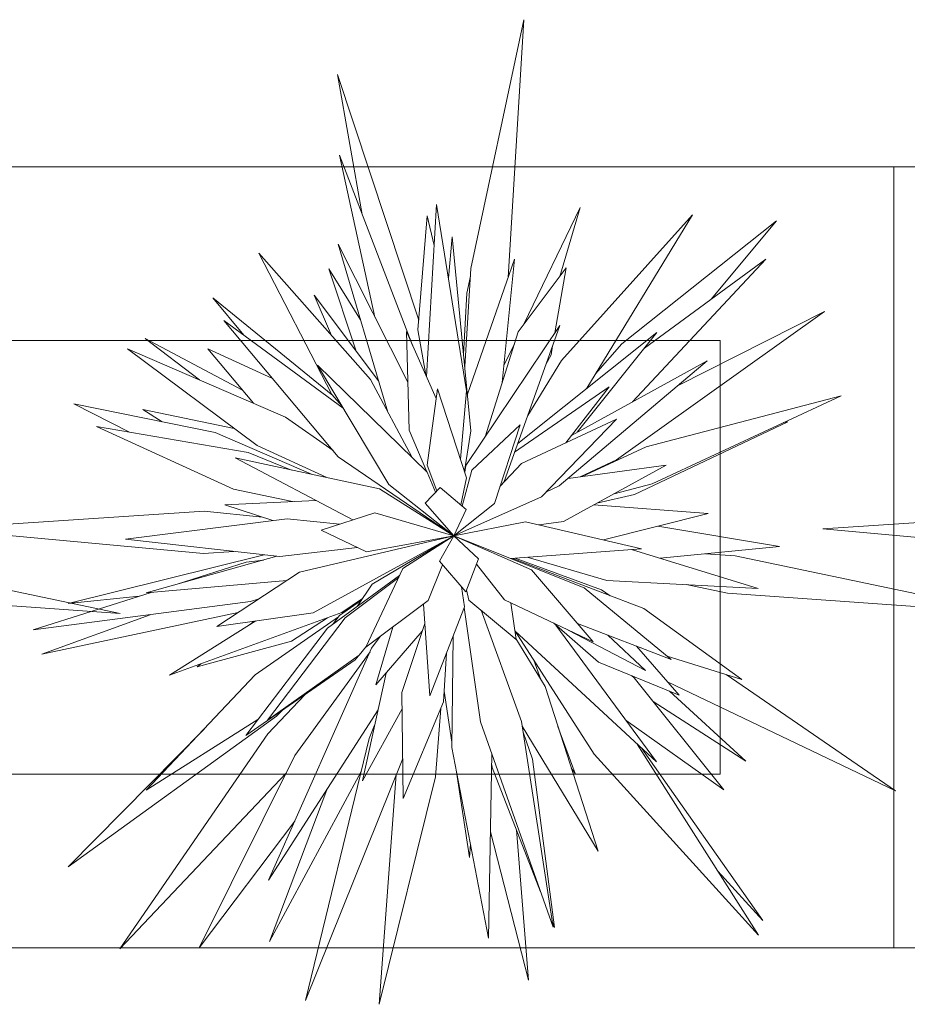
# Model space of a CAD drawing. Header units: millimetres. Extents: x 0 to 1184, y 0 to 836.
# Tile 211 of 241: x 780.56 to 785.68, y 612.37 to 618.04. Entities that reach past the tile are written whole.
import ezdxf
from ezdxf.xclip import XClip

# ---------------------------------------------------------------- set-up
doc = ezdxf.new("R2010")
doc.units = ezdxf.units.MM
doc.header["$MEASUREMENT"] = 0
doc.header["$XCLIPFRAME"] = 0
doc.layers.add('Интерьер - Мебель', color=7, linetype='Continuous')

# ---------------------------------------------------------------- blocks, each defined once
blk = doc.blocks.new('Чертеж_4_4', base_point=(-278.4786, 89.5641))
at = {"layer": 'Интерьер - Мебель', "color": 7, "linetype": 'Continuous', "lineweight": 15}
for p, q in [((783.16, 616.6075), (783.4656, 618.0416)), ((783.16, 616.6075), (783.4656, 618.0416)), ((783.4656, 618.0416), (783.3742, 616.5557)), ((783.4656, 618.0416), (783.3742, 616.5557)), ((782.5335, 616.9194), (782.3906, 617.7264)), ((782.3906, 617.7264), (782.8586, 616.3098)), ((782.5335, 616.9194), (782.3906, 617.7264)), ((782.3906, 617.7264), (782.8586, 616.3098)), ((782.6066, 616.3272), (782.4026, 617.2601)), ((782.4026, 617.2601), (782.825, 616.1605)), ((782.6066, 616.3272), (782.4026, 617.2601)), ((782.4026, 617.2601), (782.825, 616.1605)), ((785.5985, 617.1925), (770.5985, 617.1925)), ((800.5985, 617.1925), (785.5985, 617.1925)), ((785.5985, 617.1925), (785.5985, 612.6925)), ((785.5985, 612.6925), (785.5985, 617.1925)), ((782.9033, 615.9855), (782.9621, 616.9765)), ((782.9033, 615.9855), (782.9621, 616.9765)), ((782.9621, 616.9765), (783.1339, 615.9024)), ((782.9621, 616.9765), (783.1339, 615.9024)), ((782.8541, 616.2538), (782.9073, 616.9108)), ((782.8541, 616.2538), (782.9073, 616.9108)), ((782.9073, 616.9108), (782.9481, 616.7393)), ((782.9073, 616.9108), (782.9481, 616.7393)), ((783.465, 616.2859), (783.7894, 616.9596)), ((783.465, 616.2859), (783.7894, 616.9596)), ((783.7894, 616.9596), (783.6724, 616.5613)), ((783.7894, 616.9596), (783.6724, 616.5613)), ((783.6824, 616.0774), (784.4385, 616.9163)), ((783.6824, 616.0774), (784.4385, 616.9163)), ((784.4385, 616.9163), (783.8279, 615.9176)), ((784.4385, 616.9163), (783.8279, 615.9176)), ((784.0298, 616.1736), (784.9219, 616.8814)), ((784.0298, 616.1736), (784.9219, 616.8814)), ((784.9219, 616.8814), (784.5453, 616.43)), ((784.9219, 616.8814), (784.5453, 616.43)), ((782.6814, 615.7788), (782.3945, 616.7484)), ((782.3945, 616.7484), (782.7957, 615.9517)), ((782.6814, 615.7788), (782.3945, 616.7484)), ((782.3945, 616.7484), (782.7957, 615.9517)), ((783.0301, 616.5511), (783.0516, 616.7908)), ((783.0301, 616.5511), (783.0516, 616.7908)), ((783.0516, 616.7908), (783.1604, 615.6715)), ((783.0516, 616.7908), (783.1604, 615.6715)), ((782.3582, 615.8814), (781.936, 616.6967)), ((781.936, 616.6967), (782.5804, 615.9679)), ((782.3582, 615.8814), (781.936, 616.6967)), ((781.936, 616.6967), (782.5804, 615.9679)), ((783.1399, 615.8826), (783.4108, 616.6608)), ((783.1399, 615.8826), (783.4108, 616.6608)), ((783.4108, 616.6608), (783.3405, 615.9498)), ((783.4108, 616.6608), (783.3405, 615.9498)), ((784.8603, 616.6606), (784.0917, 615.8386)), ((784.8603, 616.6606), (784.0917, 615.8386)), ((784.1603, 616.1483), (784.8603, 616.6606)), ((784.1603, 616.1483), (784.8603, 616.6606)), ((782.4957, 616.136), (782.3406, 616.6054)), ((782.3406, 616.6054), (782.5237, 616.3116)), ((782.4957, 616.136), (782.3406, 616.6054)), ((782.3406, 616.6054), (782.5237, 616.3116)), ((783.1243, 616.0431), (783.16, 616.6075)), ((783.1243, 616.0431), (783.16, 616.6075)), ((783.4328, 616.2432), (783.7096, 616.6106)), ((783.4328, 616.2432), (783.7096, 616.6106)), ((783.7096, 616.6106), (783.6442, 616.2357)), ((783.7096, 616.6106), (783.6442, 616.2357)), ((783.1364, 616.4652), (783.1573, 616.5637)), ((783.1364, 616.4652), (783.1573, 616.5637)), ((783.1176, 616.1111), (783.1364, 616.4652)), ((783.1176, 616.1111), (783.1364, 616.4652)), ((781.8505, 616.2224), (781.6705, 616.4379)), ((781.6705, 616.4379), (782.3632, 615.8755)), ((781.8505, 616.2224), (781.6705, 616.4379)), ((781.6705, 616.4379), (782.3632, 615.8755)), ((782.3557, 616.222), (782.2566, 616.4545)), ((782.2566, 616.4545), (782.6277, 615.9601)), ((782.3557, 616.222), (782.2566, 616.4545)), ((782.2566, 616.4545), (782.6277, 615.9601)), ((785.1998, 616.36), (783.9999, 615.505)), ((785.1998, 616.36), (783.9999, 615.505)), ((784.3512, 615.931), (785.1998, 616.36)), ((784.3512, 615.931), (785.1998, 616.36)), ((782.3947, 615.5225), (781.7343, 616.3077)), ((781.7343, 616.3077), (782.423, 615.8019)), ((782.3947, 615.5225), (781.7343, 616.3077)), ((781.7343, 616.3077), (782.423, 615.8019)), ((782.8034, 615.675), (782.7876, 616.2442)), ((782.7876, 616.2442), (782.9603, 615.8581)), ((782.8034, 615.675), (782.7876, 616.2442)), ((782.7876, 616.2442), (782.9603, 615.8581)), ((782.8997, 615.9937), (782.8541, 616.2538)), ((782.8997, 615.9937), (782.8541, 616.2538)), ((783.1313, 615.4718), (783.6732, 616.2789)), ((783.1313, 615.4718), (783.6732, 616.2789)), ((783.2418, 615.6363), (783.4328, 616.2432)), ((783.2418, 615.6363), (783.4328, 616.2432)), ((783.6732, 616.2789), (783.3495, 615.3739)), ((783.6732, 616.2789), (783.3495, 615.3739)), ((783.4296, 615.5979), (784.2328, 616.2392)), ((783.4296, 615.5979), (784.2328, 616.2392)), ((784.2328, 616.2392), (783.7736, 615.6633)), ((784.2328, 616.2392), (783.7736, 615.6633)), ((784.5985, 616.1925), (771.5985, 616.1925)), ((781.5936, 615.9655), (781.2807, 616.2045)), ((781.2807, 616.2045), (781.8424, 615.9068)), ((781.5936, 615.9655), (781.2807, 616.2045)), ((781.2807, 616.2045), (781.8424, 615.9068)), ((783.3501, 616.0474), (783.4109, 616.1737)), ((783.3501, 616.0474), (783.4109, 616.1737)), ((783.8788, 616.0007), (784.0298, 616.1736)), ((783.8788, 616.0007), (784.0298, 616.1736)), ((784.5985, 613.6925), (784.5985, 616.1925)), ((781.9278, 615.5866), (781.1794, 616.144)), ((781.1794, 616.144), (782.0903, 615.7514)), ((781.9278, 615.5866), (781.1794, 616.144)), ((781.1794, 616.144), (782.0903, 615.7514)), ((781.9065, 615.8306), (781.6431, 616.1437)), ((781.6431, 616.1437), (782.0161, 615.9727)), ((781.9065, 615.8306), (781.6431, 616.1437)), ((781.6431, 616.1437), (782.0161, 615.9727)), ((783.6314, 616.1618), (783.6221, 616.1089)), ((783.6314, 616.1618), (783.6221, 616.1089)), ((783.4874, 615.7594), (783.6824, 616.0774)), ((783.4874, 615.7594), (783.6824, 616.0774)), ((783.6221, 616.1089), (783.593, 616.0547)), ((783.6221, 616.1089), (783.593, 616.0547)), ((784.5226, 616.0761), (783.6695, 615.3544)), ((784.5226, 616.0761), (783.6695, 615.3544)), ((783.7392, 615.6444), (784.5226, 616.0761)), ((783.7392, 615.6444), (784.5226, 616.0761)), ((782.6867, 615.3615), (782.2742, 616.0505)), ((782.2742, 616.0505), (782.9067, 615.434)), ((782.6867, 615.3615), (782.2742, 616.0505)), ((782.2742, 616.0505), (782.9067, 615.434)), ((782.5804, 615.9679), (782.821, 615.5176)), ((782.5804, 615.9679), (782.821, 615.5176)), ((782.9069, 615.4737), (782.9681, 615.9138)), ((782.9069, 615.4737), (782.9681, 615.9138)), ((782.9681, 615.9138), (783.1351, 615.4016)), ((782.9681, 615.9138), (783.1351, 615.4016)), ((783.1339, 615.9024), (783.1002, 615.5086)), ((783.1339, 615.9024), (783.1002, 615.5086)), ((783.412, 615.5488), (783.9571, 615.9258)), ((783.412, 615.5488), (783.9571, 615.9258)), ((783.9571, 615.9258), (783.7067, 615.6024)), ((783.9571, 615.9258), (783.7067, 615.6024)), ((783.8279, 615.9176), (783.8228, 615.9119)), ((783.8279, 615.9176), (783.8228, 615.9119)), ((782.4145, 615.8162), (782.3582, 615.8814)), ((782.4145, 615.8162), (782.3582, 615.8814)), ((784.1714, 615.5797), (785.2959, 615.8739)), ((784.1714, 615.5797), (785.2959, 615.8739)), ((785.2959, 615.8739), (784.2051, 615.3668)), ((785.2959, 615.8739), (784.2051, 615.3668)), ((781.1907, 615.664), (780.8695, 615.8275)), ((780.8695, 615.8275), (781.6853, 615.6619)), ((781.1907, 615.664), (780.8695, 615.8275)), ((780.8695, 615.8275), (781.6853, 615.6619)), ((781.3783, 615.7242), (781.2681, 615.7949)), ((781.2681, 615.7949), (781.7947, 615.6857)), ((781.3783, 615.7242), (781.2681, 615.7949)), ((781.2681, 615.7949), (781.7947, 615.6857)), ((782.0903, 615.7514), (782.365, 615.5577)), ((782.0903, 615.7514), (782.365, 615.5577)), ((783.4522, 615.4841), (783.9997, 615.7387)), ((783.4522, 615.4841), (783.9997, 615.7387)), ((783.9997, 615.7387), (783.5678, 615.2906)), ((783.9997, 615.7387), (783.5678, 615.2906)), ((784.9882, 615.7245), (784.1038, 615.3043)), ((784.9882, 615.7245), (784.1038, 615.3043)), ((784.9625, 615.7189), (784.9882, 615.7245)), ((784.9625, 615.7189), (784.9882, 615.7245)), ((781.791, 615.336), (781.0008, 615.6963)), ((781.0008, 615.6963), (781.8756, 615.5475)), ((781.791, 615.336), (781.0008, 615.6963)), ((781.0008, 615.6963), (781.8756, 615.5475)), ((781.6853, 615.6619), (782.2409, 615.4215)), ((781.6853, 615.6619), (782.2409, 615.4215)), ((782.9052, 615.4355), (782.8034, 615.675)), ((782.9052, 615.4355), (782.8034, 615.675)), ((783.1604, 615.6715), (783.1228, 615.4393)), ((783.1604, 615.6715), (783.1228, 615.4393)), ((783.166, 615.4452), (783.4431, 615.706)), ((783.166, 615.4452), (783.4431, 615.706)), ((783.4431, 615.706), (783.2957, 615.2533)), ((783.4431, 615.706), (783.2957, 615.2533)), ((782.3281, 615.4029), (781.9278, 615.5866)), ((782.3281, 615.4029), (781.9278, 615.5866)), ((783.8021, 615.4086), (784.1714, 615.5797)), ((783.8021, 615.4086), (784.1714, 615.5797)), ((782.4779, 615.158), (781.8006, 615.5152)), ((781.8006, 615.5152), (782.6334, 615.3379)), ((782.4779, 615.158), (781.8006, 615.5152)), ((781.8006, 615.5152), (782.6334, 615.3379)), ((781.8756, 615.5475), (782.126, 615.4459)), ((781.8756, 615.5475), (782.126, 615.4459)), ((783.0623, 615.066), (782.3947, 615.5225)), ((783.0623, 615.066), (782.3947, 615.5225)), ((783.9999, 615.505), (783.7908, 615.4072)), ((783.9999, 615.505), (783.7908, 615.4072)), ((782.9635, 615.3253), (782.9069, 615.4737)), ((782.9635, 615.3253), (782.9069, 615.4737)), ((783.1092, 615.2377), (783.166, 615.4452)), ((783.1092, 615.2377), (783.166, 615.4452)), ((783.1248, 615.4332), (783.1313, 615.4718)), ((783.1248, 615.4332), (783.1313, 615.4718)), ((783.3272, 615.35), (783.4522, 615.4841)), ((783.3272, 615.35), (783.4522, 615.4841)), ((784.2857, 615.473), (783.6932, 615.1492)), ((784.2857, 615.473), (783.6932, 615.1492)), ((783.7208, 615.3978), (784.2857, 615.473)), ((783.7208, 615.3978), (784.2857, 615.473)), ((782.9067, 615.434), (782.956, 615.3175)), ((782.9067, 615.434), (782.956, 615.3175)), ((783.1351, 615.4016), (783.101, 615.2447)), ((783.1351, 615.4016), (783.101, 615.2447)), ((782.131, 615.2638), (781.791, 615.336)), ((782.131, 615.2638), (781.791, 615.336)), ((782.6334, 615.3379), (783.0623, 615.066)), ((782.6334, 615.3379), (783.0623, 615.066)), ((783.0623, 615.066), (782.6867, 615.3615)), ((783.0623, 615.066), (782.6867, 615.3615)), ((782.896, 615.2553), (782.9831, 615.3456)), ((782.896, 615.2553), (782.9831, 615.3456)), ((782.9831, 615.3456), (783.1319, 615.2183)), ((782.9831, 615.3456), (783.1319, 615.2183)), ((783.6695, 615.3544), (783.5955, 615.3193)), ((783.6695, 615.3544), (783.5955, 615.3193)), ((784.2051, 615.3668), (783.9857, 615.3091)), ((784.2051, 615.3668), (783.9857, 615.3091)), ((781.7412, 615.2459), (782.2655, 615.27)), ((781.7412, 615.2459), (782.2655, 615.27)), ((783.5678, 615.2906), (783.0623, 615.066)), ((783.5678, 615.2906), (783.0623, 615.066)), ((784.1038, 615.3043), (783.8857, 615.2544)), ((784.1038, 615.3043), (783.8857, 615.2544)), ((780.0809, 615.1076), (781.6205, 615.2079)), ((780.0809, 615.1076), (781.6205, 615.2079)), ((781.6205, 615.2079), (781.9574, 615.1747)), ((781.6205, 615.2079), (781.9574, 615.1747)), ((782.0177, 615.1549), (781.7412, 615.2459)), ((782.0177, 615.1549), (781.7412, 615.2459)), ((783.0623, 615.066), (782.896, 615.2553)), ((783.0623, 615.066), (782.896, 615.2553)), ((783.2957, 615.2533), (783.0623, 615.066)), ((783.2957, 615.2533), (783.0623, 615.066)), ((783.1319, 615.2183), (783.0623, 615.066)), ((783.1319, 615.2183), (783.0623, 615.066)), ((783.8698, 615.2458), (784.5279, 615.1948)), ((783.8698, 615.2458), (784.5279, 615.1948)), ((785.1902, 615.1076), (786.7299, 615.2079)), ((785.1902, 615.1076), (786.7299, 615.2079)), ((781.1678, 615.0471), (782.1005, 615.1654)), ((781.1678, 615.0471), (782.1005, 615.1654)), ((782.1005, 615.1654), (782.4032, 615.1341)), ((782.1005, 615.1654), (782.4032, 615.1341)), ((782.2953, 615.0996), (782.6062, 615.199)), ((782.2953, 615.0996), (782.6062, 615.199)), ((782.6062, 615.199), (783.0623, 615.066)), ((782.6062, 615.199), (783.0623, 615.066)), ((784.5279, 615.1948), (783.9244, 615.0436)), ((784.5279, 615.1948), (783.9244, 615.0436)), ((781.6167, 614.9645), (780.0809, 615.1076)), ((781.6167, 614.9645), (780.0809, 615.1076)), ((782.5582, 614.9751), (782.2953, 615.0996)), ((782.5582, 614.9751), (782.2953, 615.0996)), ((783.0623, 615.066), (783.4755, 615.1481)), ((783.0623, 615.066), (783.4755, 615.1481)), ((783.4755, 615.1481), (784.1437, 614.9925)), ((783.4755, 615.1481), (784.1437, 614.9925)), ((783.6932, 615.1492), (783.5512, 615.1305)), ((783.6932, 615.1492), (783.5512, 615.1305)), ((784.2373, 615.122), (784.9392, 615.0047)), ((784.2373, 615.122), (784.9392, 615.0047)), ((786.726, 614.9645), (785.1902, 615.1076)), ((786.726, 614.9645), (785.1902, 615.1076)), ((782.0584, 614.947), (781.1678, 615.0471)), ((782.0584, 614.947), (781.1678, 615.0471)), ((782.172, 614.858), (783.0623, 615.066)), ((782.172, 614.858), (783.0623, 615.066)), ((783.0623, 615.066), (782.2491, 614.6232)), ((783.0623, 615.066), (782.2491, 614.6232)), ((783.0623, 615.066), (782.5582, 614.9751)), ((783.0623, 615.066), (782.5582, 614.9751)), ((782.591, 614.7883), (783.0623, 615.066)), ((782.591, 614.7883), (783.0623, 615.066)), ((782.7679, 614.8785), (783.0623, 615.066)), ((782.7679, 614.8785), (783.0623, 615.066)), ((782.979, 614.9202), (783.0623, 615.066)), ((782.979, 614.9202), (783.0623, 615.066)), ((783.0623, 615.066), (783.8133, 614.766)), ((783.0623, 615.066), (783.5096, 614.8706)), ((783.0623, 615.066), (783.2037, 614.9347)), ((783.0623, 615.066), (783.8133, 614.766)), ((783.0623, 615.066), (783.5096, 614.8706)), ((783.0623, 615.066), (783.2037, 614.9347)), ((782.5055, 615), (782.0584, 614.947)), ((782.5055, 615), (782.0584, 614.947)), ((784.1437, 614.9925), (783.389, 614.9355)), ((784.1437, 614.9925), (783.389, 614.9355)), ((784.0871, 614.9883), (784.8172, 614.7634)), ((784.0871, 614.9883), (784.8172, 614.7634)), ((784.9392, 615.0047), (784.2521, 614.9375)), ((784.9392, 615.0047), (784.2521, 614.9375)), ((779.5546, 614.9508), (781.1365, 614.6196)), ((779.5546, 614.9508), (781.1365, 614.6196)), ((780.8377, 614.6761), (781.9665, 614.9573)), ((780.8377, 614.6761), (781.9665, 614.9573)), ((781.2862, 614.7377), (782.0413, 614.9489)), ((781.2862, 614.7377), (782.0413, 614.9489)), ((781.7926, 614.9769), (781.6167, 614.9645)), ((781.7926, 614.9769), (781.6167, 614.9645)), ((781.8635, 614.9145), (781.9631, 614.9271)), ((781.8635, 614.9145), (781.9631, 614.9271)), ((783.2037, 614.9347), (783.1298, 614.7442)), ((783.2037, 614.9347), (783.1298, 614.7442)), ((783.4011, 614.9364), (784.1566, 614.6474)), ((783.4011, 614.9364), (784.1566, 614.6474)), ((783.4153, 614.9375), (783.9136, 614.7561)), ((783.4153, 614.9375), (783.9136, 614.7561)), ((783.9434, 614.8093), (783.4853, 614.9428)), ((783.9434, 614.8093), (783.4853, 614.9428)), ((784.5132, 614.963), (784.685, 614.9508)), ((784.5132, 614.963), (784.685, 614.9508)), ((784.685, 614.9508), (786.267, 614.6196)), ((784.685, 614.9508), (786.267, 614.6196)), ((781.465, 614.7877), (781.8635, 614.9145)), ((781.465, 614.7877), (781.8635, 614.9145)), ((782.5545, 614.4244), (782.7679, 614.8785)), ((782.5545, 614.4244), (782.7679, 614.8785)), ((782.996, 614.9003), (782.9133, 614.6934)), ((782.996, 614.9003), (782.9133, 614.6934)), ((783.1298, 614.7442), (782.979, 614.9202)), ((783.1298, 614.7442), (782.979, 614.9202)), ((783.3543, 614.6985), (783.1915, 614.9033)), ((783.3543, 614.6985), (783.1915, 614.9033)), ((783.5096, 614.8706), (783.8648, 614.4549)), ((783.5096, 614.8706), (783.8648, 614.4549)), ((781.6936, 614.5431), (782.172, 614.858)), ((781.6936, 614.5431), (782.172, 614.858)), ((782.3325, 614.5349), (782.7488, 614.8379)), ((782.3325, 614.5349), (782.7488, 614.8379)), ((782.4352, 614.5946), (782.7434, 614.8263)), ((782.4352, 614.5946), (782.7434, 614.8263)), ((782.0973, 614.8089), (781.2862, 614.7377)), ((782.0973, 614.8089), (781.2862, 614.7377)), ((782.5035, 614.6593), (782.591, 614.7883)), ((782.5035, 614.6593), (782.591, 614.7883)), ((783.106, 614.772), (783.1231, 614.6567)), ((783.106, 614.772), (783.1231, 614.6567)), ((783.1477, 614.6963), (783.1341, 614.7553)), ((783.1477, 614.6963), (783.1341, 614.7553)), ((783.8133, 614.766), (784.3158, 614.3542)), ((783.8133, 614.766), (784.3158, 614.3542)), ((783.9136, 614.7561), (783.9637, 614.7212)), ((783.9136, 614.7561), (783.9637, 614.7212)), ((784.8172, 614.7634), (783.9434, 614.8093)), ((784.8172, 614.7634), (783.9434, 614.8093)), ((784.6398, 614.7354), (784.4022, 614.7852)), ((784.6398, 614.7354), (784.4022, 614.7852)), ((781.1365, 614.6196), (779.5094, 614.7354)), ((781.1365, 614.6196), (779.5094, 614.7354)), ((780.6356, 614.5239), (781.3159, 614.7403)), ((780.6356, 614.5239), (781.3159, 614.7403)), ((781.2458, 614.718), (780.8377, 614.6761)), ((781.2458, 614.718), (780.8377, 614.6761)), ((781.9363, 614.7029), (781.8895, 614.6878)), ((781.9363, 614.7029), (781.8895, 614.6878)), ((782.5342, 614.7046), (782.4161, 614.6237)), ((782.5342, 614.7046), (782.4161, 614.6237)), ((783.8648, 614.4549), (783.3543, 614.6985)), ((783.8648, 614.4549), (783.3543, 614.6985)), ((786.267, 614.6196), (784.6398, 614.7354)), ((786.267, 614.6196), (784.6398, 614.7354)), ((781.8895, 614.6878), (780.6356, 614.5239)), ((781.8895, 614.6878), (780.6356, 614.5239)), ((782.4012, 614.6075), (782.5281, 614.6955)), ((782.4012, 614.6075), (782.5281, 614.6955)), ((782.9133, 614.6934), (782.5545, 614.4244)), ((782.9133, 614.6934), (782.5545, 614.4244)), ((782.9223, 614.1443), (782.8869, 614.6736)), ((782.9223, 614.1443), (782.8869, 614.6736)), ((783.1231, 614.6567), (782.9223, 614.1443)), ((783.1231, 614.6567), (782.9223, 614.1443)), ((783.2161, 613.9947), (783.1216, 614.6529)), ((783.2161, 613.9947), (783.1216, 614.6529)), ((783.4208, 614.469), (783.1477, 614.6963)), ((783.4208, 614.469), (783.1477, 614.6963)), ((783.3907, 614.6811), (783.4208, 614.469)), ((783.3907, 614.6811), (783.4208, 614.469)), ((784.1566, 614.6474), (784.7229, 614.2379)), ((784.1566, 614.6474), (784.7229, 614.2379)), ((781.8168, 614.6242), (780.6857, 614.3848)), ((781.8168, 614.6242), (780.6857, 614.3848)), ((780.6857, 614.3848), (781.3097, 614.612)), ((780.6857, 614.3848), (781.3097, 614.612)), ((782.4161, 614.6237), (781.4214, 614.2625)), ((782.4161, 614.6237), (781.4214, 614.2625)), ((782.2491, 614.6232), (781.6936, 614.5431)), ((782.2491, 614.6232), (781.6936, 614.5431)), ((781.9159, 614.2649), (782.396, 614.6004)), ((781.9159, 614.2649), (782.396, 614.6004)), ((781.9868, 614.0041), (782.4352, 614.5946)), ((781.9868, 614.0041), (782.4352, 614.5946)), ((782.3321, 614.5932), (782.1258, 614.4597)), ((782.3321, 614.5932), (782.1258, 614.4597)), ((782.3656, 614.559), (782.4012, 614.6075)), ((782.3656, 614.559), (782.4012, 614.6075)), ((783.2181, 614.6377), (783.451, 613.9972)), ((783.2181, 614.6377), (783.451, 613.9972)), ((781.4214, 614.2625), (781.9194, 614.5757)), ((781.4214, 614.2625), (781.9194, 614.5757)), ((781.862, 613.9161), (782.3325, 614.5349)), ((781.862, 613.9161), (782.3325, 614.5349)), ((781.8829, 614.5527), (781.9099, 614.5743)), ((781.8829, 614.5527), (781.9099, 614.5743)), ((782.612, 614.2076), (782.7087, 614.54)), ((782.612, 614.2076), (782.7087, 614.54)), ((782.7621, 614.1629), (782.8944, 614.5611)), ((782.7621, 614.1629), (782.8944, 614.5611)), ((783.8951, 614.3381), (783.6373, 614.5635)), ((783.8951, 614.3381), (783.6373, 614.5635)), ((783.6501, 614.5522), (784.2303, 613.763)), ((783.6501, 614.5522), (784.2303, 613.763)), ((784.3158, 614.3542), (783.7743, 614.5608)), ((784.3158, 614.3542), (783.7743, 614.5608)), ((782.5873, 614.4193), (782.636, 614.4855)), ((782.5873, 614.4193), (782.636, 614.4855)), ((782.8795, 614.5162), (782.612, 614.2076)), ((782.8795, 614.5162), (782.612, 614.2076)), ((783.0504, 613.8473), (783.0567, 614.4872)), ((783.0504, 613.8473), (783.0567, 614.4872)), ((784.2303, 613.763), (783.4137, 614.5186)), ((784.2303, 613.763), (783.4137, 614.5186)), ((783.8717, 613.8076), (783.4154, 614.517)), ((783.8717, 613.8076), (783.4154, 614.517)), ((783.4199, 614.4754), (783.5877, 614.1981)), ((783.4199, 614.4754), (783.5877, 614.1981)), ((784.1671, 614.2912), (783.721, 614.5235)), ((784.1671, 614.2912), (783.721, 614.5235)), ((783.9495, 614.4939), (784.1671, 614.2912)), ((783.9495, 614.4939), (784.1671, 614.2912)), ((782.1258, 614.4597), (781.5808, 614.3109)), ((782.1258, 614.4597), (781.5808, 614.3109)), ((781.9933, 613.0813), (782.5873, 614.4193)), ((781.9933, 613.0813), (782.5873, 614.4193)), ((782.5576, 614.4311), (782.516, 614.3787)), ((782.5576, 614.4311), (782.516, 614.3787)), ((784.1148, 614.4309), (784.3607, 614.1487)), ((784.1148, 614.4309), (784.3607, 614.1487)), ((784.1427, 614.4202), (784.117, 614.4283)), ((784.1427, 614.4202), (784.117, 614.4283)), ((782.516, 614.3787), (781.9868, 614.0041)), ((782.516, 614.3787), (781.9868, 614.0041)), ((782.1448, 613.801), (782.578, 614.3982)), ((782.1448, 613.801), (782.578, 614.3982)), ((782.5111, 614.3752), (782.4931, 614.3527)), ((782.5111, 614.3752), (782.4931, 614.3527)), ((783.0197, 614.3928), (783.0017, 614.109)), ((783.0197, 614.3928), (783.0017, 614.109)), ((784.7229, 614.2379), (784.2928, 614.3731)), ((784.7229, 614.2379), (784.2928, 614.3731)), ((781.5808, 614.3109), (781.6027, 614.3283)), ((781.5808, 614.3109), (781.6027, 614.3283)), ((782.4931, 614.3527), (781.862, 613.9161)), ((782.4931, 614.3527), (781.862, 613.9161)), ((783.5227, 614.3502), (783.5635, 614.2382)), ((783.5227, 614.3502), (783.5635, 614.2382)), ((784.3607, 614.1487), (783.8951, 614.3381)), ((784.3607, 614.1487), (783.8951, 614.3381)), ((781.2875, 613.6001), (781.9159, 614.2649)), ((781.2875, 613.6001), (781.9159, 614.2649)), ((782.5344, 613.6552), (782.6708, 614.2755)), ((782.5344, 613.6552), (782.6708, 614.2755)), ((784.088, 614.2596), (784.1021, 614.2486)), ((784.088, 614.2596), (784.1021, 614.2486)), ((784.1021, 614.2486), (784.6192, 613.6026)), ((784.1021, 614.2486), (784.6192, 613.6026)), ((784.6315, 614.2666), (785.6093, 613.5963)), ((784.6315, 614.2666), (785.6093, 613.5963)), ((783.5877, 614.1981), (783.8931, 613.2493)), ((783.5877, 614.1981), (783.8931, 613.2493)), ((785.6093, 613.5963), (784.2942, 614.225)), ((785.6093, 613.5963), (784.2942, 614.225)), ((781.9886, 613.9246), (782.2014, 614.1509)), ((781.9886, 613.9246), (782.2014, 614.1509)), ((782.7689, 613.5534), (782.7621, 614.1629)), ((782.7689, 613.5534), (782.7621, 614.1629)), ((783.0507, 613.8774), (783.0057, 614.1717)), ((783.0507, 613.8774), (783.0057, 614.1717)), ((784.3053, 614.1713), (784.7447, 613.7678)), ((784.3053, 614.1713), (784.7447, 613.7678)), ((783.0017, 614.109), (782.7689, 613.5534)), ((783.0017, 614.109), (782.7689, 613.5534)), ((784.7447, 613.7678), (784.2114, 614.112)), ((784.7447, 613.7678), (784.2114, 614.112)), ((782.0379, 614.0265), (780.8361, 613.1587)), ((782.0379, 614.0265), (780.8361, 613.1587)), ((782.6241, 614.063), (781.9933, 613.0813)), ((782.6241, 614.063), (781.9933, 613.0813)), ((782.0727, 614.0618), (782.0379, 614.0265)), ((782.0727, 614.0618), (782.0379, 614.0265)), ((782.7631, 614.0691), (782.5344, 613.6552)), ((782.7631, 614.0691), (782.5344, 613.6552)), ((782.9859, 614.0712), (782.9555, 613.6766)), ((782.9859, 614.0712), (782.9555, 613.6766)), ((781.9312, 614.007), (781.2875, 613.6001)), ((781.9312, 614.007), (781.2875, 613.6001)), ((782.573, 613.899), (782.6046, 613.9745)), ((782.573, 613.899), (782.6046, 613.9745)), ((783.6341, 612.8104), (783.2161, 613.9947)), ((783.6341, 612.8104), (783.2161, 613.9947)), ((783.451, 613.9972), (783.6341, 612.8104)), ((783.451, 613.9972), (783.6341, 612.8104)), ((783.8931, 613.2493), (783.4552, 613.9703)), ((783.8931, 613.2493), (783.4552, 613.9703)), ((783.6621, 613.9671), (783.7608, 613.6958)), ((783.6621, 613.9671), (783.7608, 613.6958)), ((784.6192, 613.6026), (784.0548, 614.0018)), ((784.6192, 613.6026), (784.0548, 614.0018)), ((780.8361, 613.1587), (781.6205, 613.9523)), ((780.8361, 613.1587), (781.6205, 613.9523)), ((781.1345, 612.6859), (781.9886, 613.9246)), ((781.1345, 612.6859), (781.9886, 613.9246)), ((783.4605, 613.9358), (783.5158, 613.7789)), ((783.4605, 613.9358), (783.5158, 613.7789)), ((782.2053, 612.3881), (782.573, 613.899)), ((782.2053, 612.3881), (782.573, 613.899)), ((783.2605, 612.7476), (783.0504, 613.8473)), ((783.2605, 612.7476), (783.0504, 613.8473)), ((784.1195, 613.8656), (784.8189, 612.7646)), ((784.1195, 613.8656), (784.8189, 612.7646)), ((781.5932, 612.6921), (782.1448, 613.801)), ((781.5932, 612.6921), (782.1448, 613.801)), ((783.2811, 613.8106), (783.2605, 612.7476)), ((783.2811, 613.8106), (783.2605, 612.7476)), ((784.8189, 612.7646), (783.8717, 613.8076)), ((784.8189, 612.7646), (783.8717, 613.8076)), ((784.1454, 613.8415), (784.8437, 612.8499)), ((784.1454, 613.8415), (784.8437, 612.8499)), ((782.7663, 613.7829), (782.2053, 612.3881)), ((782.7663, 613.7829), (782.2053, 612.3881)), ((783.2823, 613.7317), (783.2799, 613.7467)), ((783.2823, 613.7317), (783.2799, 613.7467)), ((783.5158, 613.7789), (783.642, 612.8096)), ((783.5158, 613.7789), (783.642, 612.8096)), ((771.5985, 613.6925), (784.5985, 613.6925)), ((782.0941, 613.6991), (781.1345, 612.6859)), ((782.0941, 613.6991), (781.1345, 612.6859)), ((782.5263, 613.7074), (781.999, 612.7288)), ((782.5263, 613.7074), (781.999, 612.7288)), ((782.6298, 612.3662), (782.7293, 613.6909)), ((782.6298, 612.3662), (782.7293, 613.6909)), ((782.9555, 613.6766), (782.6298, 612.3662)), ((782.9555, 613.6766), (782.6298, 612.3662)), ((783.1526, 613.2122), (783.0752, 613.7178)), ((783.1526, 613.2122), (783.0752, 613.7178)), ((783.5617, 613.0154), (783.2823, 613.7317)), ((783.5617, 613.0154), (783.2823, 613.7317)), ((783.7608, 613.6958), (783.739, 613.7281)), ((783.7608, 613.6958), (783.739, 613.7281)), ((781.999, 612.7288), (782.3287, 613.6033)), ((781.999, 612.7288), (782.3287, 613.6033)), ((782.1447, 613.4223), (781.5932, 612.6921)), ((782.1447, 613.4223), (781.5932, 612.6921)), ((783.4919, 612.5063), (783.2723, 613.3601)), ((783.4919, 612.5063), (783.2723, 613.3601)), ((783.4223, 613.3728), (783.4919, 612.5063)), ((783.4223, 613.3728), (783.4919, 612.5063)), ((783.1569, 613.2896), (783.1526, 613.2122)), ((783.1569, 613.2896), (783.1526, 613.2122)), ((784.8437, 612.8499), (784.5841, 613.1342)), ((784.8437, 612.8499), (784.5841, 613.1342)), ((783.642, 612.8096), (783.6291, 612.8427)), ((783.642, 612.8096), (783.6291, 612.8427)), ((770.5985, 612.6925), (785.5985, 612.6925)), ((785.5985, 612.6925), (800.5985, 612.6925))]:
    blk.add_line(p, q, dxfattribs=at)

msp = doc.modelspace()

# ---------------------------------------------------------------- block references
at = {"color": 161, "linetype": 'Continuous', "lineweight": 40, "true_color": 0x83aefe}
ref = msp.add_blockref('Чертеж_4_4', (-278.4786, 89.5641), dxfattribs=at)
XClip(ref).set_block_clipping_path([(57.3201676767, 151.7660533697), (1181.0522393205, 828.727105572)])

doc.saveas('drawing.dxf')
